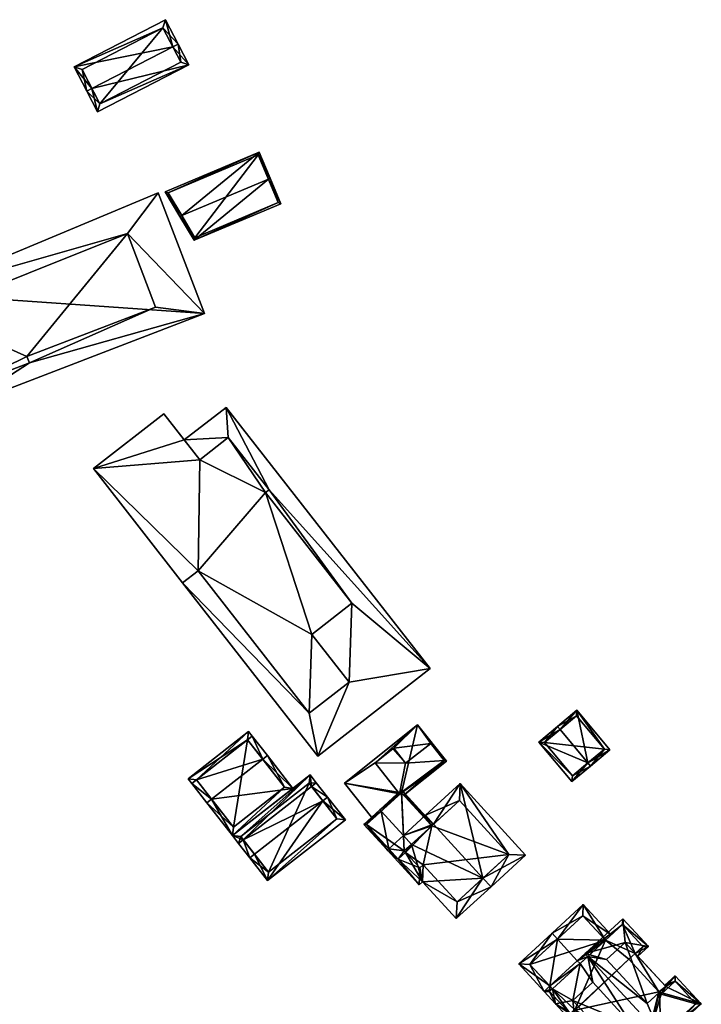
# Model space of a CAD drawing. Header units: inches. Extents: x 2685601 to 2690022, y 1235992 to 1239010.
# Tile 115 of 256: x 2686160 to 2686245, y 1237515 to 1237639. Entities that reach past the tile are written whole.
import ezdxf

# ---------------------------------------------------------------- set-up
doc = ezdxf.new("R2010")
doc.units = ezdxf.units.IN
doc.header["$MEASUREMENT"] = 0
doc.layers.add('Gebaeude Einzelhaus', color=10, linetype='Continuous')

msp = doc.modelspace()

# ---------------------------------------------------------------- meshes
at = {"layer": 'Gebaeude Einzelhaus'}
mesh = msp.add_polyface(dxfattribs=at)
corners = [(2686168.738, 1237630.48, 410.416), (2686166.489, 1237633.201, 409.279), (2686168.071, 1237630.136, 410.416), (2686178.896, 1237635.727, 410.416), (2686177.979, 1237639.136, 409.279), (2686179.563, 1237636.071, 410.416), (2686180.91, 1237633.461, 409.279), (2686169.419, 1237627.528, 409.279), (2686177.656, 1237638.126, 409.526), (2686167.499, 1237632.879, 409.526), (2686169.741, 1237628.538, 409.569), (2686179.9, 1237633.784, 409.569), (2686179.9, 1237633.784, 403.686), (2686177.656, 1237638.126, 403.686), (2686167.499, 1237632.879, 403.686), (2686169.741, 1237628.538, 403.686)]
mesh.append_faces([[corners[k] for k in face] for face in [(3, 8, 5), (11, 3, 5), (6, 10, 11), (6, 11, 5), (7, 10, 6), (0, 10, 2), (9, 0, 2), (2, 10, 7), (8, 9, 1), (1, 9, 2), (5, 8, 4), (4, 8, 1), (7, 0, 2), (7, 6, 0), (0, 6, 3), (3, 6, 5), (4, 3, 5), (4, 1, 3), (3, 1, 0), (0, 1, 2)]], dxfattribs={"color": 13})
mesh.append_faces([[corners[k] for k in face] for face in [(13, 15, 14), (12, 15, 13), (10, 15, 12), (10, 12, 11), (14, 15, 0), (0, 15, 10), (9, 14, 0), (13, 14, 8), (8, 14, 9), (12, 13, 3), (3, 13, 8), (11, 12, 3)]], dxfattribs={"color": 41})
mesh = msp.add_polyface(dxfattribs=at)
corners = [(2686190.916, 1237619.081, 410.748), (2686181.578, 1237611.383, 409.043), (2686192.494, 1237615.981, 409.043), (2686180.019, 1237614.491, 410.748), (2686179.786, 1237614.393, 410.748), (2686191.148, 1237619.179, 410.748), (2686189.765, 1237622.46, 409.043), (2686177.949, 1237617.481, 409.043), (2686192.166, 1237616.115, 409.166), (2686189.631, 1237622.133, 409.162), (2686178.31, 1237617.363, 409.162), (2686181.681, 1237611.698, 409.166), (2686192.166, 1237616.115, 402.94), (2686189.631, 1237622.133, 402.94), (2686178.31, 1237617.363, 402.94), (2686181.681, 1237611.698, 402.94)]
mesh.append_faces([[corners[k] for k in face] for face in [(1, 11, 8), (3, 11, 4), (10, 3, 4), (4, 11, 1), (7, 10, 4), (9, 10, 6), (6, 10, 7), (0, 9, 5), (8, 0, 5), (5, 9, 6), (1, 8, 2), (2, 8, 5), (3, 7, 4), (5, 6, 0), (0, 6, 3), (3, 6, 7), (0, 2, 5), (4, 1, 3), (3, 1, 0), (0, 1, 2)]], dxfattribs={"color": 13})
mesh.append_faces([[corners[k] for k in face] for face in [(13, 15, 14), (12, 15, 13), (11, 15, 12), (11, 12, 8), (14, 15, 3), (3, 15, 11), (10, 14, 3), (13, 14, 10), (9, 13, 10), (12, 13, 0), (0, 13, 9), (8, 12, 0)]], dxfattribs={"color": 41})
mesh = msp.add_polyface(dxfattribs=at)
corners = [(2686148.276, 1237602.241, 415.725), (2686146.748, 1237604.671, 415.725), (2686152.226, 1237590.394, 415.725), (2686173.188, 1237612.221, 415.725), (2686177.06, 1237617.363, 415.725), (2686160.866, 1237595.963, 415.725), (2686182.893, 1237602.163, 415.725), (2686151.993, 1237592.558, 415.725), (2686176.738, 1237602.974, 415.725), (2686160.558, 1237596.765, 415.725), (2686173.188, 1237612.221, 418.949), (2686160.558, 1237596.765, 418.949), (2686176.738, 1237602.974, 418.949), (2686148.276, 1237602.241, 418.949), (2686151.993, 1237592.558, 418.949), (2686160.866, 1237595.963, 418.949), (2686177.06, 1237617.363, 404.638), (2686182.893, 1237602.163, 404.638), (2686146.748, 1237604.671, 404.638), (2686152.226, 1237590.394, 404.638)]
mesh.append_faces([[corners[k] for k in face] for face in [(15, 11, 14), (14, 11, 13), (13, 11, 10), (10, 11, 12), (5, 8, 9), (5, 6, 8), (8, 6, 3), (3, 6, 4), (0, 2, 7), (7, 2, 5), (5, 2, 6), (1, 0, 3), (1, 3, 4), (0, 1, 2)]], dxfattribs={"color": 13})
mesh.append_faces([[corners[k] for k in face] for face in [(16, 17, 18), (18, 17, 19), (6, 2, 17), (17, 2, 19), (2, 1, 19), (19, 1, 18), (1, 4, 18), (18, 4, 16), (4, 6, 16), (16, 6, 17), (12, 9, 8), (12, 11, 9), (11, 5, 9), (11, 15, 5), (15, 7, 5), (15, 14, 7), (14, 0, 7), (14, 13, 0), (13, 3, 0), (13, 10, 3), (10, 8, 3), (10, 12, 8)]], dxfattribs={"color": 41})
mesh = msp.add_polyface(dxfattribs=at)
corners = [(2686182.279, 1237583.77, 419.791), (2686177.76, 1237589.559, 419.791), (2686168.921, 1237582.659, 419.791), (2686182.068, 1237569.811, 419.791), (2686180.131, 1237568.299, 419.791), (2686196.384, 1237561.785, 419.791), (2686196.06, 1237551.888, 419.791), (2686190.571, 1237579.634, 419.791), (2686201.063, 1237555.793, 419.791), (2686201.429, 1237565.725, 419.791), (2686185.873, 1237586.575, 419.791), (2686191.019, 1237579.983, 419.791), (2686201.063, 1237555.793, 416.948), (2686201.429, 1237565.725, 416.948), (2686196.384, 1237561.785, 416.948), (2686211.251, 1237557.494, 416.948), (2686191.019, 1237579.983, 416.948), (2686190.571, 1237579.634, 416.948), (2686197.158, 1237546.491, 416.948), (2686196.06, 1237551.888, 416.948), (2686180.131, 1237568.299, 416.948), (2686182.068, 1237569.811, 416.948), (2686185.593, 1237590.36, 416.948), (2686185.873, 1237586.575, 416.948), (2686180.338, 1237586.257, 416.948), (2686182.279, 1237583.77, 416.948), (2686168.921, 1237582.659, 405.063), (2686177.76, 1237589.559, 405.063), (2686180.131, 1237568.299, 405.063), (2686180.338, 1237586.257, 405.063), (2686190.571, 1237579.634, 405.063), (2686201.429, 1237565.725, 405.063), (2686196.384, 1237561.785, 405.063), (2686196.06, 1237551.888, 405.063), (2686201.063, 1237555.793, 405.063), (2686182.068, 1237569.811, 405.063), (2686182.279, 1237583.77, 405.063), (2686185.873, 1237586.575, 405.063), (2686191.019, 1237579.983, 405.063), (2686211.251, 1237557.494, 405.063), (2686197.158, 1237546.491, 405.063), (2686185.593, 1237590.36, 405.063)]
mesh.append_faces([[corners[k] for k in face] for face in [(23, 24, 25), (16, 22, 23), (23, 22, 24), (16, 15, 22), (18, 19, 20), (20, 19, 21), (15, 12, 18), (18, 12, 19), (17, 13, 16), (16, 13, 15), (15, 13, 12), (12, 13, 14), (0, 7, 10), (10, 7, 11), (7, 5, 9), (5, 6, 8), (0, 3, 7), (7, 3, 5), (5, 3, 6), (0, 2, 3), (3, 2, 4), (0, 1, 2)]], dxfattribs={"color": 13})
mesh.append_faces([[corners[k] for k in face] for face in [(41, 37, 29), (29, 37, 36), (41, 38, 37), (38, 31, 30), (31, 34, 32), (33, 28, 35), (34, 40, 33), (33, 40, 28), (41, 39, 38), (38, 39, 31), (31, 39, 34), (34, 39, 40), (20, 40, 18), (20, 28, 40), (24, 22, 29), (29, 22, 41), (22, 15, 41), (41, 15, 39), (15, 18, 39), (39, 18, 40), (30, 37, 38), (30, 36, 37), (36, 26, 29), (29, 26, 27), (30, 35, 36), (36, 35, 26), (26, 35, 28), (30, 32, 35), (35, 32, 33), (33, 32, 34), (30, 31, 32), (27, 24, 29), (24, 0, 25), (27, 1, 24), (24, 1, 0), (0, 10, 25), (25, 10, 23), (16, 23, 11), (11, 23, 10), (17, 16, 7), (7, 16, 11), (13, 17, 9), (9, 17, 7), (9, 5, 13), (13, 5, 14), (12, 14, 8), (8, 14, 5), (19, 12, 6), (6, 12, 8), (6, 3, 19), (19, 3, 21), (3, 4, 21), (21, 4, 20), (2, 20, 4), (2, 26, 20), (20, 26, 28), (2, 1, 26), (26, 1, 27)]], dxfattribs={"color": 41})
mesh = msp.add_polyface(dxfattribs=at)
corners = [(2686231.102, 1237545.614, 409.139), (2686224.944, 1237548.251, 407.75), (2686229.093, 1237543.284, 407.75), (2686227.595, 1237549.814, 409.139), (2686227.274, 1237550.198, 409.139), (2686231.423, 1237545.23, 409.139), (2686233.87, 1237547.274, 407.876), (2686229.721, 1237552.241, 407.876), (2686229.156, 1237543.988, 407.979), (2686233.166, 1237547.338, 408.074), (2686229.658, 1237551.538, 408.074), (2686225.648, 1237548.188, 407.979), (2686233.166, 1237547.338, 402.94), (2686229.658, 1237551.538, 402.94), (2686225.648, 1237548.188, 402.94), (2686229.156, 1237543.988, 402.94)]
mesh.append_faces([[corners[k] for k in face] for face in [(11, 8, 1), (3, 11, 4), (10, 3, 4), (4, 11, 1), (9, 10, 7), (7, 10, 4), (6, 9, 7), (8, 0, 5), (5, 0, 9), (5, 9, 6), (1, 8, 2), (2, 8, 5), (0, 7, 3), (3, 7, 4), (5, 6, 0), (0, 6, 7), (0, 2, 5), (4, 1, 3), (3, 1, 0), (0, 1, 2)]], dxfattribs={"color": 13})
mesh.append_faces([[corners[k] for k in face] for face in [(12, 15, 14), (12, 14, 13), (0, 15, 12), (8, 15, 0), (0, 12, 9), (14, 15, 8), (11, 14, 8), (13, 14, 3), (3, 14, 11), (10, 13, 3), (12, 13, 10), (9, 12, 10)]], dxfattribs={"color": 41})
mesh = msp.add_polyface(dxfattribs=at)
corners = [(2686207.654, 1237541.876, 410.681), (2686213.312, 1237545.863, 410.681), (2686209.667, 1237550.42, 410.681), (2686207.939, 1237541.565, 410.681), (2686200.473, 1237543.066, 410.681), (2686204.059, 1237538.585, 410.681), (2686211.342, 1237548.07, 410.681), (2686204.341, 1237545.654, 410.681), (2686206.697, 1237547.488, 410.681), (2686206.583, 1237547.4, 410.681), (2686213.017, 1237545.941, 410.681), (2686207.404, 1237541.737, 410.681), (2686208.159, 1237545.606, 410.681), (2686207.404, 1237541.737, 404.979), (2686204.341, 1237545.654, 404.979), (2686213.017, 1237545.941, 404.979), (2686211.342, 1237548.07, 404.979), (2686208.159, 1237545.606, 404.979), (2686206.697, 1237547.488, 404.979), (2686206.583, 1237547.4, 404.979)]
mesh.append_faces([[corners[k] for k in face] for face in [(8, 6, 12), (4, 7, 11), (11, 5, 4), (10, 0, 11), (11, 0, 5), (10, 3, 0), (6, 1, 10), (10, 1, 3), (7, 2, 9), (9, 2, 8), (8, 2, 6), (2, 7, 4), (6, 2, 1), (0, 4, 5), (0, 2, 4), (3, 1, 0), (0, 1, 2)]], dxfattribs={"color": 13})
mesh.append_faces([[corners[k] for k in face] for face in [(13, 17, 15), (15, 17, 16), (17, 19, 18), (13, 14, 17), (17, 14, 19), (18, 19, 8), (8, 19, 9), (7, 19, 14), (9, 19, 7), (17, 18, 12), (12, 18, 8), (16, 17, 6), (6, 17, 12), (15, 16, 10), (10, 16, 6), (13, 15, 11), (11, 15, 10), (14, 13, 7), (7, 13, 11)]], dxfattribs={"color": 41})
mesh = msp.add_polyface(dxfattribs=at)
corners = [(2686188.306, 1237548.512, 414.219), (2686188.434, 1237549.566, 413.88), (2686180.829, 1237543.636, 413.88), (2686188.898, 1237548.973, 414.219), (2686181.883, 1237543.503, 414.219), (2686181.293, 1237543.043, 414.219), (2686183.19, 1237540.609, 417.063), (2686183.781, 1237541.07, 417.063), (2686190.203, 1237546.078, 417.063), (2686190.795, 1237546.539, 417.063), (2686186.396, 1237536.496, 413.65), (2686194.001, 1237542.426, 413.65), (2686186.526, 1237537.549, 414.141), (2686192.949, 1237542.556, 414.14), (2686181.881, 1237543.506, 414.217), (2686188.305, 1237548.513, 404.993), (2686192.949, 1237542.556, 404.993), (2686181.881, 1237543.506, 404.993), (2686186.526, 1237537.549, 404.993)]
mesh.append_faces([[corners[k] for k in face] for face in [(0, 1, 3), (0, 14, 1), (1, 14, 2), (2, 14, 5), (5, 14, 4), (9, 8, 3), (3, 8, 0), (10, 13, 11), (11, 13, 9), (9, 13, 8), (10, 12, 13), (10, 6, 12), (12, 6, 7), (5, 7, 6), (5, 4, 7), (7, 11, 8), (8, 11, 9), (6, 10, 7), (7, 10, 11), (4, 8, 0), (0, 8, 3), (3, 8, 9), (5, 7, 4), (4, 7, 8), (5, 6, 7), (0, 2, 4), (4, 2, 5), (3, 1, 0), (0, 1, 2)]], dxfattribs={"color": 13})
mesh.append_faces([[corners[k] for k in face] for face in [(15, 18, 17), (16, 18, 15), (13, 18, 16), (13, 12, 18), (4, 12, 7), (4, 17, 12), (12, 17, 18), (4, 14, 17), (14, 15, 17), (14, 0, 15), (8, 13, 0), (0, 13, 15), (15, 13, 16)]], dxfattribs={"color": 41})
mesh = msp.add_polyface(dxfattribs=at)
corners = [(2686187.761, 1237535.966, 413.07), (2686196.171, 1237544.119, 412.692), (2686186.396, 1237536.496, 412.692), (2686196.353, 1237542.666, 413.07), (2686196.945, 1237543.128, 413.07), (2686187.169, 1237535.505, 413.07), (2686188.581, 1237533.695, 415.535), (2686189.173, 1237534.156, 415.535), (2686197.764, 1237540.856, 415.535), (2686198.356, 1237541.318, 415.535), (2686190.823, 1237530.821, 412.692), (2686200.598, 1237538.443, 412.692), (2686187.449, 1237536.366, 412.918), (2686190.953, 1237531.874, 413.277), (2686199.545, 1237538.573, 413.277), (2686196.041, 1237543.066, 412.918), (2686199.545, 1237538.573, 404.993), (2686196.041, 1237543.066, 404.993), (2686187.449, 1237536.366, 404.993), (2686190.953, 1237531.874, 404.993)]
mesh.append_faces([[corners[k] for k in face] for face in [(15, 12, 1), (3, 15, 4), (4, 15, 1), (8, 3, 9), (14, 8, 9), (9, 3, 4), (11, 14, 9), (10, 13, 14), (10, 14, 11), (7, 13, 6), (0, 7, 6), (6, 13, 10), (12, 0, 5), (5, 0, 6), (1, 12, 2), (2, 12, 5), (8, 11, 9), (6, 10, 7), (7, 10, 8), (8, 10, 11), (3, 9, 4), (0, 8, 3), (3, 8, 9), (0, 7, 8), (5, 6, 0), (0, 6, 7), (0, 2, 5), (4, 1, 3), (3, 1, 0), (0, 1, 2)]], dxfattribs={"color": 13})
mesh.append_faces([[corners[k] for k in face] for face in [(17, 19, 18), (16, 19, 17), (14, 19, 16), (13, 19, 14), (7, 19, 13), (18, 19, 0), (0, 19, 7), (12, 18, 0), (17, 18, 12), (15, 17, 12), (16, 17, 3), (3, 17, 15), (8, 16, 3), (14, 16, 8)]], dxfattribs={"color": 41})
mesh = msp.add_polyface(dxfattribs=at)
corners = [(2686207.231, 1237533.529, 411.514), (2686209.864, 1237530.284, 411.288), (2686210.293, 1237530.676, 411.813), (2686205.879, 1237534.635, 411.288), (2686217.906, 1237531.138, 417.167), (2686214.549, 1237526.029, 411.813), (2686208.912, 1237535.379, 413.762), (2686208.154, 1237534.373, 412.644), (2686218.919, 1237530.031, 417.167), (2686211.691, 1237537.924, 417.167), (2686207.899, 1237536.485, 413.762), (2686210.679, 1237539.03, 417.167), (2686207.999, 1237534.543, 412.644), (2686206.064, 1237534.804, 411.514), (2686223.269, 1237534.015, 411.858), (2686215.029, 1237543.014, 411.858), (2686221.15, 1237534.109, 413.207), (2686214.935, 1237540.895, 413.208), (2686209.958, 1237532.403, 412.643), (2686210.386, 1237532.795, 413.168), (2686214.641, 1237528.148, 413.167), (2686214.935, 1237540.895, 404.979), (2686221.15, 1237534.109, 404.979), (2686211.463, 1237537.715, 411.455), (2686211.463, 1237537.715, 404.979), (2686208.154, 1237534.373, 404.979), (2686209.958, 1237532.403, 404.979), (2686210.386, 1237532.795, 404.979), (2686214.641, 1237528.148, 404.979), (2686207.999, 1237534.543, 404.979)]
mesh.append_faces([[corners[k] for k in face] for face in [(6, 10, 9), (9, 10, 11), (2, 20, 5), (5, 20, 8), (8, 20, 4), (2, 19, 20), (1, 18, 2), (2, 18, 19), (1, 0, 18), (18, 0, 7), (1, 3, 0), (0, 3, 13), (15, 17, 11), (11, 17, 9), (8, 16, 14), (14, 16, 15), (15, 16, 17), (8, 4, 16), (4, 15, 9), (9, 15, 11), (8, 14, 4), (4, 14, 15), (3, 0, 13), (7, 6, 12), (6, 9, 10), (10, 9, 11), (6, 4, 9), (4, 5, 8), (0, 2, 7), (7, 2, 6), (6, 2, 4), (4, 2, 5), (3, 1, 0), (0, 1, 2)]], dxfattribs={"color": 13})
mesh.append_faces([[corners[k] for k in face] for face in [(22, 24, 21), (24, 25, 29), (22, 27, 24), (24, 27, 25), (25, 27, 26), (22, 28, 27), (16, 20, 22), (22, 20, 28), (16, 4, 20), (20, 27, 28), (20, 19, 27), (19, 18, 27), (27, 18, 26), (26, 18, 25), (25, 18, 7), (9, 23, 6), (23, 21, 24), (9, 17, 23), (23, 17, 21), (17, 16, 21), (21, 16, 22)]], dxfattribs={"color": 41})
mesh = msp.add_polyface(dxfattribs=at)
corners = [(2686207.899, 1237536.485, 413.762), (2686207.999, 1237534.543, 412.644), (2686208.912, 1237535.379, 413.762), (2686206.064, 1237534.804, 411.514), (2686207.231, 1237533.529, 411.514), (2686208.154, 1237534.373, 412.644), (2686205.102, 1237539.54, 413.762), (2686202.913, 1237537.874, 411.288), (2686204.933, 1237539.724, 413.762), (2686205.879, 1237534.635, 411.288), (2686211.463, 1237537.715, 411.455), (2686211.647, 1237537.884, 411.288), (2686207.669, 1237542.23, 411.288), (2686207.654, 1237541.876, 411.455), (2686203.266, 1237537.859, 411.514), (2686207.231, 1237533.529, 404.979), (2686208.154, 1237534.373, 404.979), (2686207.654, 1237541.876, 410.681), (2686211.463, 1237537.715, 404.979), (2686207.654, 1237541.876, 404.979), (2686203.266, 1237537.859, 404.979), (2686207.999, 1237534.543, 404.979)]
mesh.append_faces([[corners[k] for k in face] for face in [(9, 14, 3), (14, 8, 6), (9, 7, 14), (14, 7, 8), (13, 11, 10), (13, 12, 11), (13, 8, 12), (13, 6, 8), (10, 0, 2), (10, 12, 0), (0, 12, 6), (6, 12, 8), (10, 11, 12), (3, 7, 9), (3, 6, 7), (7, 6, 8), (3, 0, 6), (5, 1, 4), (4, 1, 3), (3, 1, 0), (0, 1, 2)]], dxfattribs={"color": 13})
mesh.append_faces([[corners[k] for k in face] for face in [(18, 21, 19), (19, 21, 20), (20, 21, 15), (15, 21, 16), (20, 3, 14), (20, 15, 3), (3, 15, 4), (6, 17, 14), (14, 17, 20), (20, 17, 19), (6, 13, 17), (17, 18, 19), (17, 10, 18), (17, 13, 10), (4, 16, 5), (4, 15, 16)]], dxfattribs={"color": 41})
mesh = msp.add_polyface(dxfattribs=at)
corners = [(2686233.305, 1237523.318, 412.458), (2686234.041, 1237523.996, 411.663), (2686230.519, 1237527.818, 411.663), (2686227.261, 1237523.456, 415.917), (2686226.584, 1237524.191, 415.917), (2686229.766, 1237520.738, 415.917), (2686230.105, 1237520.369, 415.917), (2686226.314, 1237517.556, 412.254), (2686226.653, 1237517.188, 412.254), (2686222.395, 1237520.331, 411.473), (2686225.579, 1237516.878, 411.473), (2686230.461, 1237526.405, 412.458), (2686223.809, 1237520.274, 412.254), (2686230.461, 1237526.405, 404.994), (2686233.305, 1237523.318, 404.994), (2686223.809, 1237520.274, 404.994), (2686226.653, 1237517.188, 404.994)]
mesh.append_faces([[corners[k] for k in face] for face in [(10, 12, 7), (12, 4, 3), (10, 9, 12), (12, 9, 4), (2, 11, 4), (4, 11, 3), (2, 1, 11), (11, 1, 0), (7, 9, 10), (7, 3, 9), (9, 3, 4), (7, 5, 3), (8, 6, 7), (7, 6, 5), (0, 5, 6), (0, 3, 5), (0, 2, 3), (3, 2, 4), (0, 1, 2)]], dxfattribs={"color": 13})
mesh.append_faces([[corners[k] for k in face] for face in [(14, 15, 13), (14, 16, 15), (7, 16, 8), (7, 15, 16), (7, 12, 15), (12, 13, 15), (3, 11, 12), (12, 11, 13), (13, 0, 14), (13, 11, 0)]], dxfattribs={"color": 41})
mesh = msp.add_polyface(dxfattribs=at)
corners = [(2686240.888, 1237517.503, 413.281), (2686245.358, 1237515.301, 411.852), (2686242.081, 1237518.856, 411.852), (2686240.093, 1237516.77, 414.142), (2686240.29, 1237511.312, 416.971), (2686240.63, 1237510.944, 416.971), (2686240.761, 1237517.64, 413.281), (2686238.545, 1237515.343, 415.819), (2686231.099, 1237521.286, 416.971), (2686233.444, 1237520.877, 415.819), (2686230.76, 1237521.654, 416.971), (2686235.788, 1237523.036, 413.282), (2686238.716, 1237522.508, 411.852), (2686237.058, 1237521.659, 413.281), (2686235.489, 1237526.01, 411.852), (2686237.396, 1237521.291, 413.281), (2686226.653, 1237517.188, 412.254), (2686225.579, 1237516.878, 411.473), (2686227.038, 1237515.294, 411.473), (2686226.314, 1237517.556, 412.254), (2686229.413, 1237513.853, 412.073), (2686228.846, 1237513.331, 411.473), (2686229.22, 1237515.725, 412.952), (2686234.144, 1237510.381, 412.952), (2686236.001, 1237506.68, 412.06), (2686236.634, 1237512.676, 415.595), (2686229.766, 1237520.738, 415.917), (2686230.105, 1237520.369, 415.917), (2686231.712, 1237518.02, 415.596), (2686229.22, 1237515.725, 414.128), (2686234.144, 1237510.381, 414.128), (2686226.285, 1237516.849, 411.863), (2686228.875, 1237514.038, 411.862), (2686229.443, 1237514.559, 412.464), (2686236.031, 1237507.388, 412.452), (2686244.651, 1237515.33, 412.25), (2686242.053, 1237518.15, 412.25), (2686240.303, 1237516.538, 414.144), (2686235.46, 1237525.304, 412.25), (2686238.01, 1237522.536, 412.25), (2686237.058, 1237521.659, 404.994), (2686238.01, 1237522.536, 404.994), (2686235.46, 1237525.304, 404.994), (2686226.653, 1237517.188, 404.994), (2686226.285, 1237516.849, 404.994), (2686233.305, 1237523.318, 404.994), (2686233.305, 1237523.318, 412.458), (2686228.875, 1237514.038, 404.994), (2686229.443, 1237514.559, 404.994), (2686229.483, 1237514.515, 411.283), (2686229.483, 1237514.515, 404.994), (2686236.031, 1237507.388, 411.283), (2686241.704, 1237512.614, 413.359), (2686244.468, 1237515.162, 411.173), (2686244.651, 1237515.33, 404.994), (2686244.468, 1237515.162, 411.273), (2686238.155, 1237509.345, 411.283), (2686239.537, 1237510.618, 411.273), (2686239.537, 1237510.618, 411.173), (2686238.155, 1237509.345, 404.994), (2686241.704, 1237512.614, 413.259), (2686242.053, 1237518.15, 404.994), (2686240.303, 1237516.538, 404.994), (2686240.093, 1237516.77, 404.994), (2686236.26, 1237520.924, 404.994), (2686240.036, 1237516.834, 404.994), (2686236.031, 1237507.388, 404.994)]
mesh.append_faces([[corners[k] for k in face] for face in [(39, 15, 13), (39, 12, 15), (39, 38, 12), (12, 38, 14), (14, 38, 10), (10, 38, 8), (0, 37, 3), (1, 36, 2), (2, 36, 6), (6, 36, 0), (0, 36, 37), (5, 35, 1), (1, 35, 36), (5, 4, 35), (27, 26, 8), (8, 26, 10), (20, 34, 24), (24, 34, 5), (5, 34, 4), (20, 33, 34), (18, 32, 21), (21, 32, 20), (20, 32, 33), (18, 31, 32), (31, 19, 16), (18, 17, 31), (31, 17, 19), (29, 25, 28), (29, 30, 25), (28, 27, 22), (22, 27, 16), (25, 8, 28), (28, 8, 27), (27, 8, 26), (26, 8, 10), (25, 4, 8), (23, 24, 25), (25, 24, 4), (4, 24, 5), (20, 23, 22), (23, 20, 24), (18, 22, 16), (22, 18, 20), (20, 18, 21), (19, 17, 16), (16, 17, 18), (12, 13, 15), (10, 11, 14), (14, 11, 12), (12, 11, 13), (8, 9, 10), (10, 9, 11), (4, 7, 8), (8, 7, 9), (4, 3, 7), (0, 2, 6), (5, 1, 4), (4, 1, 3), (3, 1, 0), (0, 1, 2)]], dxfattribs={"color": 13})
mesh.append_faces([[corners[k] for k in face] for face in [(43, 47, 44), (45, 48, 43), (43, 48, 47), (50, 59, 66), (59, 62, 54), (54, 62, 61), (59, 63, 62), (50, 65, 59), (59, 65, 63), (45, 64, 48), (48, 64, 50), (50, 64, 65), (42, 40, 45), (45, 40, 64), (42, 41, 40), (3, 62, 63), (3, 37, 62), (37, 36, 62), (62, 36, 61), (36, 35, 61), (61, 35, 54), (60, 58, 53), (54, 53, 58), (58, 59, 54), (57, 56, 58), (58, 56, 59), (56, 34, 51), (52, 4, 57), (57, 4, 56), (56, 4, 34), (53, 35, 55), (55, 35, 52), (35, 53, 54), (52, 35, 4), (34, 49, 51), (49, 48, 50), (34, 33, 49), (49, 33, 48), (33, 32, 48), (48, 32, 47), (44, 32, 31), (44, 47, 32), (8, 46, 27), (8, 38, 46), (46, 38, 45), (45, 38, 42), (44, 31, 43), (43, 31, 16), (38, 39, 42), (42, 39, 41), (41, 39, 40), (40, 39, 13), (23, 25, 30), (22, 23, 29), (29, 23, 30), (22, 29, 28)]], dxfattribs={"color": 41})
mesh = msp.add_polyface(dxfattribs=at)
corners = [(2686238.545, 1237515.343, 415.819), (2686240.888, 1237517.503, 414.507), (2686235.788, 1237523.036, 414.507), (2686233.444, 1237520.877, 415.819), (2686240.093, 1237516.77, 414.142), (2686240.888, 1237517.503, 413.281), (2686240.093, 1237516.77, 404.994), (2686240.888, 1237517.503, 404.994), (2686237.058, 1237521.659, 413.281), (2686237.058, 1237521.659, 404.994), (2686235.788, 1237523.036, 413.282), (2686240.036, 1237516.834, 404.994), (2686236.26, 1237520.924, 404.994)]
mesh.append_faces([[corners[k] for k in face] for face in [(0, 2, 3), (0, 1, 2)]], dxfattribs={"color": 13})
mesh.append_faces([[corners[k] for k in face] for face in [(6, 11, 7), (7, 11, 9), (9, 11, 12), (3, 2, 10), (2, 8, 10), (8, 5, 9), (9, 5, 7), (2, 1, 8), (8, 1, 5), (5, 6, 7), (5, 4, 6), (5, 1, 4), (4, 1, 0)]], dxfattribs={"color": 41})

doc.saveas('drawing.dxf')
